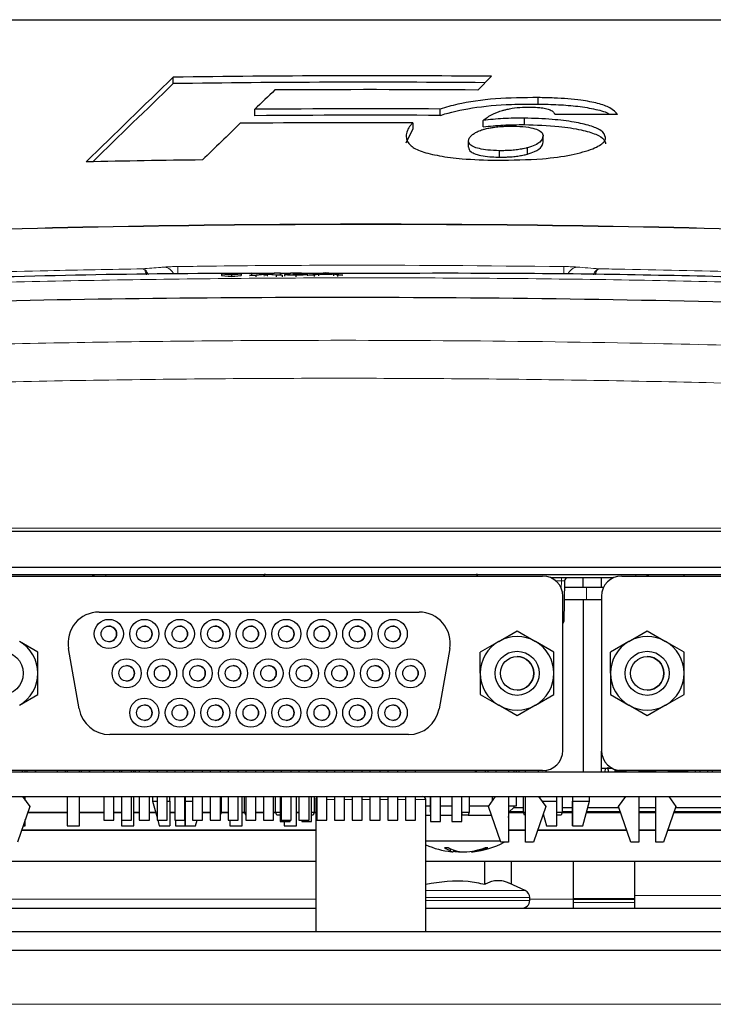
# Paper-space layout 'Blatt5' of a CAD drawing. Header units: millimetres. Extents: x 5 to 418, y 2 to 292.
# Tile 21 of 29: x 237 to 260, y 212 to 243. Entities that reach past the tile are written whole.
import ezdxf

# ---------------------------------------------------------------- set-up
doc = ezdxf.new("R2010")
doc.units = ezdxf.units.MM

psp = doc.layouts.new('Blatt5')

# ---------------------------------------------------------------- linework, layer by layer
at = {"color": 7, "linetype": 'Continuous', "lineweight": 25}
for p, q in [((242.3774, 241.3188), (242.3774, 241.5259)), ((252.2071, 241.1114), (252.6478, 241.5544)), ((254.1565, 240.6618), (254.1565, 240.8688)), ((245.0116, 240.2836), (245.0116, 240.4907)), ((250.9929, 240.2937), (250.9929, 240.5008)), ((250.1165, 240.0577), (250.1165, 239.8507)), ((252.3852, 239.9268), (252.3852, 240.1339)), ((253.7103, 239.997), (253.7103, 240.2041)), ((249.8912, 239.4144), (250.1165, 239.8507)), ((251.9104, 239.2666), (251.9104, 239.4736)), ((254.3143, 239.4267), (254.3143, 239.6337)), ((252.9095, 238.9488), (252.9095, 239.1558)), ((253.808, 239.0462), (253.808, 239.2533)), ((244.5735, 235.1868), (243.9384, 235.1837)), ((243.9384, 235.1837), (244.2562, 235.1487)), ((243.9384, 235.1837), (243.9387, 235.1338)), ((243.9387, 235.1338), (244.2564, 235.0988)), ((244.2562, 235.1487), (244.5735, 235.1868)), ((244.2562, 235.1487), (244.2564, 235.0988)), ((244.2564, 235.0988), (244.5738, 235.1369)), ((244.5735, 235.1868), (244.5738, 235.1369)), ((244.8456, 235.1333), (245.2704, 235.1765)), ((245.0435, 235.1343), (244.8456, 235.1333)), ((244.9042, 235.21), (245.0996, 235.211)), ((245.2704, 235.1765), (244.9042, 235.21)), ((244.9042, 235.21), (244.9045, 235.1601)), ((245.3154, 235.1619), (245.0435, 235.1343)), ((245.0435, 235.1343), (245.0437, 235.085)), ((245.648, 235.1929), (245.0561, 235.193)), ((245.0996, 235.211), (245.3003, 235.1926)), ((245.3695, 235.1674), (245.3698, 235.1189)), ((245.6968, 235.1375), (245.4168, 235.1631)), ((245.4351, 235.1933), (245.6349, 235.2136)), ((245.833, 235.2146), (245.4672, 235.1774)), ((245.4672, 235.1774), (245.8924, 235.1384)), ((245.6349, 235.2136), (245.833, 235.2146)), ((245.8924, 235.1384), (245.6968, 235.1375)), ((245.6968, 235.1375), (245.697, 235.0895)), ((245.833, 235.2146), (245.8333, 235.1665)), ((246.1386, 235.1929), (245.8332, 235.1929)), ((245.8924, 235.1384), (245.8926, 235.0906)), ((245.9738, 235.1594), (246.1213, 235.1611)), ((245.9738, 235.1594), (245.9741, 235.1117)), ((246.1358, 235.1955), (245.9884, 235.1957)), ((245.9884, 235.1957), (245.9886, 235.1596)), ((246.1358, 235.1955), (246.1361, 235.1478)), ((246.2525, 235.1764), (246.2677, 235.1853)), ((246.2525, 235.1764), (246.2527, 235.1289)), ((246.3317, 235.1396), (246.3319, 235.092)), ((246.3479, 235.178), (246.348, 235.1539)), ((247.1658, 235.1929), (246.5449, 235.1929)), ((246.711, 235.1654), (246.7112, 235.1177)), ((246.7602, 235.1427), (247.2164, 235.2213)), ((246.9323, 235.1435), (246.7602, 235.1427)), ((247.063, 235.1677), (246.9323, 235.1435)), ((246.9323, 235.1435), (246.9325, 235.0956)), ((247.5532, 235.1701), (247.063, 235.1677)), ((247.063, 235.1677), (247.0632, 235.1196)), ((247.2294, 235.1985), (247.1118, 235.1767)), ((247.1118, 235.1767), (247.5043, 235.1786)), ((247.2164, 235.2213), (247.3993, 235.2222)), ((247.2294, 235.1985), (247.2295, 235.1773)), ((247.3079, 235.213), (247.3081, 235.1777)), ((247.5043, 235.1786), (247.3925, 235.1982)), ((247.3993, 235.2222), (247.8563, 235.148)), ((247.6842, 235.1472), (247.5532, 235.1701)), ((247.5532, 235.1701), (247.5535, 235.121)), ((247.8563, 235.148), (247.6842, 235.1472)), ((247.6842, 235.1472), (247.6844, 235.0978)), ((273.3758, 226.8808), (209.4846, 226.8808)), ((217.767, 225.7308), (275.7375, 225.7308)), ((275.9136, 225.4808), (221.2552, 225.4808)), ((236.0004, 225.4416), (254.3004, 225.4416)), ((245.334, 225.5148), (245.3059, 225.4416)), ((252.2025, 225.4416), (252.1765, 225.5148)), ((256.8504, 225.4416), (275.1504, 225.4416)), ((258.8552, 225.4808), (258.8552, 225.4416)), ((256.576, 225.3808), (254.5748, 225.3808)), ((255.0035, 225.2825), (254.9808, 223.9791)), ((255.6057, 225.0808), (255.6057, 225.3808)), ((256.2009, 225.0808), (256.2009, 225.3808)), ((254.9504, 219.8166), (254.9504, 224.7916)), ((255, 225.0808), (255.7154, 225.0808)), ((255.7154, 225.0808), (256.2683, 225.0808)), ((256.2004, 224.7916), (256.2004, 219.8166)), ((256.2004, 224.7916), (256.2004, 224.4541)), ((254.993, 224.6808), (255.7154, 224.6808)), ((255.6027, 224.6808), (255.6027, 219.1308)), ((255.7154, 224.6808), (256.2004, 224.6808)), ((239.9854, 224.2791), (250.3154, 224.2791)), ((256.2004, 224.4541), (256.2004, 224.0041)), ((256.2004, 224.0041), (256.2004, 220.6041)), ((252.8816, 223.3325), (253.4754, 223.6753)), ((253.4754, 223.6753), (254.0691, 223.3325)), ((257.0816, 223.3325), (257.6754, 223.6753)), ((257.6754, 223.6753), (258.2691, 223.3325)), ((238.0129, 222.9897), (237.4191, 223.3325)), ((252.8816, 223.3325), (252.2879, 222.9897)), ((254.6629, 222.9897), (254.0691, 223.3325)), ((257.0816, 223.3325), (256.4879, 222.9897)), ((258.8629, 222.9897), (258.2691, 223.3325)), ((238.0129, 222.3041), (238.0129, 222.9897)), ((239.3444, 221.1554), (239.0006, 223.1054)), ((239.3444, 221.1554), (239.0006, 223.1054)), ((251.3002, 223.1054), (250.9564, 221.1554)), ((252.2879, 222.9897), (252.2879, 222.9897)), ((252.2879, 222.3041), (252.2879, 222.9897)), ((254.6629, 222.3041), (254.6629, 222.9897)), ((256.4879, 222.3041), (256.4879, 222.9897)), ((256.4879, 222.9897), (256.4879, 222.9897)), ((258.8629, 222.3041), (258.8629, 222.9897)), ((238.0129, 221.6184), (238.0129, 222.3041)), ((252.2879, 222.3041), (252.2879, 221.6184)), ((254.6629, 221.6184), (254.6629, 222.3041)), ((256.4879, 222.3041), (256.4879, 221.6184)), ((258.8629, 221.6184), (258.8629, 222.3041)), ((237.4191, 221.2756), (238.0129, 221.6184)), ((252.2879, 221.6184), (252.2879, 221.6184)), ((252.2879, 221.6184), (252.8816, 221.2756)), ((254.0691, 221.2756), (254.6629, 221.6184)), ((256.4879, 221.6184), (256.4879, 221.6184)), ((256.4879, 221.6184), (257.0816, 221.2756)), ((258.2691, 221.2756), (258.8629, 221.6184)), ((253.4754, 220.9328), (252.8816, 221.2756)), ((254.0691, 221.2756), (253.4754, 220.9328)), ((257.6754, 220.9328), (257.0816, 221.2756)), ((258.2691, 221.2756), (257.6754, 220.9328)), ((256.2004, 220.6041), (256.2004, 219.8166)), ((256.2004, 220.6041), (256.2004, 220.6041)), ((249.9716, 220.3291), (240.3292, 220.3291)), ((256.2009, 219.1308), (256.2009, 219.7896)), ((232.4302, 219.1308), (276.2552, 219.1308)), ((254.3004, 219.1666), (236.0004, 219.1666)), ((237.5004, 219.1666), (237.5004, 219.1308)), ((237.6052, 219.1308), (237.6052, 219.1666)), ((237.6552, 219.1666), (237.6552, 219.1308)), ((237.9302, 219.1666), (237.9302, 219.1308)), ((237.9302, 219.1308), (237.9302, 219.1666)), ((238.6302, 219.1666), (238.6302, 219.1308)), ((238.9052, 219.1308), (238.9052, 219.1666)), ((238.9552, 219.1666), (238.9552, 219.1308)), ((239.3552, 219.1308), (239.3552, 219.1666)), ((239.4052, 219.1666), (239.4052, 219.1308)), ((239.6802, 219.1666), (239.6802, 219.1308)), ((239.6802, 219.1308), (239.6802, 219.1666)), ((240.1404, 219.1666), (240.1404, 219.1308)), ((240.4654, 219.1308), (240.4654, 219.1666)), ((240.6552, 219.1308), (240.6552, 219.1666)), ((240.7052, 219.1666), (240.7052, 219.1308)), ((240.7129, 219.1666), (240.7129, 219.1308)), ((241.0379, 219.1308), (241.0379, 219.1666)), ((241.1052, 219.1308), (241.1052, 219.1666)), ((241.1552, 219.1666), (241.1552, 219.1308)), ((241.2854, 219.1666), (241.2854, 219.1308)), ((241.6104, 219.1308), (241.6104, 219.1666)), ((241.8579, 219.1666), (241.8579, 219.1308)), ((242.1829, 219.1308), (242.1829, 219.1666)), ((242.4304, 219.1666), (242.4304, 219.1308)), ((242.7554, 219.1308), (242.7554, 219.1666)), ((243.0029, 219.1666), (243.0029, 219.1308)), ((243.3279, 219.1308), (243.3279, 219.1666)), ((243.5754, 219.1666), (243.5754, 219.1308)), ((243.9004, 219.1308), (243.9004, 219.1666)), ((244.1479, 219.1666), (244.1479, 219.1308)), ((244.4729, 219.1308), (244.4729, 219.1666)), ((244.7204, 219.1666), (244.7204, 219.1308)), ((245.0454, 219.1308), (245.0454, 219.1666)), ((245.2929, 219.1666), (245.2929, 219.1308)), ((245.6179, 219.1308), (245.6179, 219.1666)), ((245.8654, 219.1666), (245.8654, 219.1308)), ((246.1904, 219.1308), (246.1904, 219.1666)), ((246.4379, 219.1666), (246.4379, 219.1308)), ((246.7629, 219.1308), (246.7629, 219.1666)), ((247.0104, 219.1666), (247.0104, 219.1308)), ((247.3354, 219.1308), (247.3354, 219.1666)), ((247.5829, 219.1666), (247.5829, 219.1308)), ((247.9079, 219.1308), (247.9079, 219.1666)), ((248.1554, 219.1666), (248.1554, 219.1308)), ((248.4804, 219.1308), (248.4804, 219.1666)), ((248.7279, 219.1666), (248.7279, 219.1308)), ((249.0529, 219.1308), (249.0529, 219.1666)), ((249.3004, 219.1666), (249.3004, 219.1308)), ((249.6254, 219.1308), (249.6254, 219.1666)), ((249.8729, 219.1666), (249.8729, 219.1308)), ((250.1979, 219.1308), (250.1979, 219.1666)), ((252.1302, 219.1308), (252.1309, 219.1666)), ((252.1627, 219.1308), (252.1627, 219.1666)), ((252.4477, 219.1666), (252.4477, 219.1308)), ((252.5302, 219.1666), (252.5302, 219.1308)), ((252.8004, 219.1308), (252.8004, 219.1666)), ((253.2004, 219.1666), (253.2004, 219.1308)), ((253.2052, 219.1308), (253.2052, 219.1666)), ((253.3667, 219.1666), (253.3667, 219.1308)), ((253.4477, 219.1666), (253.4477, 219.1308)), ((253.5302, 219.1666), (253.5302, 219.1308)), ((253.7504, 219.1308), (253.7504, 219.1666)), ((254.1504, 219.1666), (254.1504, 219.1308)), ((254.4182, 219.1308), (254.4182, 219.1773)), ((256.5686, 219.2308), (256.2009, 219.2308)), ((256.3215, 219.1308), (256.3302, 219.2308)), ((256.4035, 219.2296), (256.4126, 219.1308)), ((256.4268, 219.1308), (256.4138, 219.2808)), ((256.6427, 219.1308), (256.6427, 219.2006)), ((256.6427, 219.1308), (256.6427, 219.2006)), ((256.6857, 219.1878), (256.6857, 219.1397)), ((256.6857, 219.1397), (256.6857, 219.1878)), ((256.6857, 219.1397), (257.0004, 219.1397)), ((256.6857, 219.1397), (256.6857, 219.1397)), ((256.7504, 219.1743), (256.7504, 219.1743)), ((256.8427, 219.1397), (256.8427, 219.1308)), ((275.1504, 219.1666), (256.8504, 219.1666)), ((257.0004, 219.1308), (257.0004, 219.1666)), ((257.4004, 219.1666), (257.4004, 219.1308)), ((257.4004, 219.1397), (257.9504, 219.1397)), ((257.6302, 219.1308), (257.6302, 219.1397)), ((257.7802, 219.1308), (257.7802, 219.1397)), ((257.9504, 219.1308), (257.9504, 219.1666)), ((258.3504, 219.1666), (258.3504, 219.1308)), ((258.3504, 219.1397), (258.9357, 219.1397)), ((258.4302, 219.1308), (258.4302, 219.1397)), ((258.5802, 219.1308), (258.5802, 219.1397)), ((258.8302, 219.1308), (258.8302, 219.1397)), ((258.9357, 219.1666), (258.9357, 219.1397)), ((258.9802, 219.1308), (258.9802, 219.1666)), ((259.2302, 219.1308), (259.2302, 219.1666)), ((259.3802, 219.1308), (259.3802, 219.1666)), ((259.6302, 219.1308), (259.6302, 219.1666)), ((259.7802, 219.1308), (259.7802, 219.1666)), ((221.2552, 218.3308), (276.2552, 218.3308)), ((237.517, 218.3308), (237.7504, 218.0041)), ((237.6052, 218.2073), (237.6052, 218.3308)), ((238.9552, 218.3308), (238.9552, 217.3808)), ((239.3552, 217.3808), (239.3552, 218.3308)), ((240.1404, 218.3308), (240.1404, 217.5666)), ((240.4654, 217.5666), (240.4654, 218.3308)), ((240.7052, 218.3308), (240.7052, 217.3808)), ((240.7129, 218.3308), (240.7129, 217.5666)), ((241.0379, 217.5666), (241.0379, 218.3308)), ((241.1052, 217.3808), (241.1052, 218.3308)), ((241.2854, 218.3308), (241.2854, 217.5666)), ((241.6104, 217.5666), (241.6104, 218.3308)), ((241.7154, 218.3308), (241.7154, 218.1808)), ((241.7154, 218.1808), (241.8579, 217.6536)), ((241.7154, 218.1808), (241.8579, 218.1808)), ((241.8579, 218.3308), (241.8579, 217.5666)), ((242.1829, 217.5666), (242.1829, 218.3308)), ((242.1829, 218.1808), (242.2654, 218.1808)), ((242.2654, 218.1808), (242.2654, 218.3308)), ((242.2654, 218.1808), (242.2654, 217.3858)), ((242.4304, 218.3308), (242.4304, 217.5666)), ((242.7554, 217.5666), (242.7554, 218.3308)), ((242.7654, 218.3308), (242.7654, 218.1808)), ((242.7654, 218.1808), (243.0029, 218.1808)), ((242.7654, 218.1808), (242.7654, 217.3858)), ((242.7654, 217.3858), (242.7654, 218.1808)), ((243.0029, 218.3308), (243.0029, 217.5666)), ((243.3279, 217.5666), (243.3279, 218.3308)), ((243.5754, 218.3308), (243.5754, 217.5666)), ((243.9004, 217.5666), (243.9004, 218.3308)), ((243.9302, 218.3308), (243.9302, 217.8308)), ((244.1479, 218.3308), (244.1479, 217.5666)), ((244.4729, 217.5666), (244.4729, 218.3308)), ((244.6052, 217.3808), (244.6052, 218.3308)), ((244.6802, 217.8308), (244.6802, 218.3308)), ((244.7204, 218.3308), (244.7204, 217.5666)), ((245.0454, 217.5666), (245.0454, 218.3308)), ((245.2929, 218.3308), (245.2929, 217.5666)), ((245.6179, 217.5666), (245.6179, 218.3308)), ((245.6802, 217.8308), (245.6802, 218.3308)), ((245.8329, 218.3308), (245.8329, 217.5208)), ((245.8654, 218.3308), (245.8654, 217.5666)), ((246.1904, 217.5666), (246.1904, 218.3308)), ((246.3552, 217.3808), (246.3552, 218.3308)), ((246.4379, 218.3308), (246.4379, 217.5666)), ((246.7629, 217.5666), (246.7629, 218.3308)), ((246.8454, 217.5208), (246.8454, 218.3308)), ((246.9302, 218.3308), (246.9302, 217.8308)), ((246.9777, 218.2308), (246.9777, 213.9808)), ((247.0104, 218.3308), (247.0104, 217.5666)), ((247.3354, 217.5666), (247.3354, 218.3308)), ((247.5829, 218.3308), (247.5829, 217.5666)), ((247.9079, 217.5666), (247.9079, 218.3308)), ((248.1554, 218.3308), (248.1554, 217.5666)), ((248.4804, 217.5666), (248.4804, 218.3308)), ((248.7279, 218.3308), (248.7279, 217.5666)), ((249.0529, 217.5666), (249.0529, 218.3308)), ((249.3004, 218.3308), (249.3004, 217.5666)), ((249.6254, 217.5666), (249.6254, 218.3308)), ((249.8729, 218.3308), (249.8729, 217.5666)), ((250.1979, 217.5666), (250.1979, 218.3308)), ((250.5327, 213.9808), (250.5327, 218.2308)), ((250.6802, 217.8308), (250.6802, 218.3308)), ((250.6804, 218.3308), (250.6804, 217.5208)), ((251.0004, 217.5208), (251.0004, 218.3308)), ((251.3729, 218.3308), (251.3729, 217.5208)), ((251.6929, 217.5208), (251.6929, 218.3308)), ((251.9302, 218.3308), (251.9302, 217.8308)), ((252.5504, 218.0041), (252.7838, 218.3308)), ((252.6802, 218.1858), (252.6802, 218.3308)), ((253.2004, 218.3308), (253.2004, 216.8541)), ((253.4552, 218.0308), (253.4552, 218.3308)), ((253.6802, 217.8308), (253.6802, 218.3308)), ((253.7504, 216.8541), (253.7504, 218.3308)), ((254.167, 218.3308), (254.4004, 218.0041)), ((254.2104, 218.3308), (254.2104, 218.27)), ((254.2741, 218.1808), (254.7604, 218.1808)), ((254.7604, 218.1808), (254.7604, 218.3308)), ((254.7604, 217.3858), (254.7604, 218.1808)), ((254.9302, 218.3308), (254.9302, 217.8308)), ((255.2604, 218.3308), (255.2604, 218.1808)), ((255.2604, 218.1808), (255.8104, 218.1808)), ((255.2604, 217.3858), (255.2604, 218.1808)), ((255.2604, 218.1808), (255.2604, 217.3858)), ((255.5957, 217.3858), (255.8104, 218.1808)), ((255.8104, 218.1808), (255.8104, 218.3308)), ((256.7504, 218.0041), (256.9838, 218.3308)), ((257.4004, 218.3308), (257.4004, 216.8541)), ((257.9504, 216.8541), (257.9504, 218.3308)), ((258.367, 218.3308), (258.6004, 218.0041)), ((237.7504, 218.0041), (237.3504, 216.8541)), ((237.6859, 217.8186), (238.9552, 217.8186)), ((237.6901, 217.8308), (238.9552, 217.8308)), ((239.3552, 217.8308), (240.1404, 217.8308)), ((239.3552, 217.8186), (240.1404, 217.8186)), ((240.4654, 217.8308), (240.7052, 217.8308)), ((240.4654, 217.8186), (240.7052, 217.8186)), ((241.1052, 217.8308), (241.2854, 217.8308)), ((241.1052, 217.8186), (241.2854, 217.8186)), ((241.6104, 217.8308), (241.81, 217.8308)), ((241.6104, 217.8186), (241.8133, 217.8186)), ((242.2654, 217.8308), (242.4304, 217.8308)), ((242.2654, 217.8186), (242.4304, 217.8186)), ((242.7554, 217.8308), (242.7654, 217.8308)), ((243.3279, 217.8308), (243.5754, 217.8308)), ((243.3279, 217.8186), (243.5754, 217.8186)), ((243.9004, 217.8308), (243.9302, 217.8308)), ((243.9302, 217.8308), (243.9004, 217.7512)), ((243.9257, 217.8186), (244.1479, 217.8186)), ((243.9302, 217.8308), (244.1479, 217.8308)), ((244.6052, 217.8308), (244.6802, 217.8308)), ((244.6052, 217.8186), (244.6848, 217.8186)), ((244.6802, 217.8308), (244.7204, 217.8308)), ((244.7177, 217.7308), (244.6802, 217.8308)), ((245.0454, 217.8308), (245.2929, 217.8308)), ((245.0454, 217.8186), (245.2929, 217.8186)), ((245.6179, 217.8308), (245.6802, 217.8308)), ((245.6179, 217.8186), (245.6848, 217.8186)), ((245.6802, 217.8308), (245.8329, 217.8308)), ((245.7177, 217.7308), (245.6802, 217.8308)), ((246.3552, 217.8308), (246.4379, 217.8308)), ((246.3552, 217.8186), (246.4379, 217.8186)), ((246.8454, 217.8308), (246.9302, 217.8308)), ((246.9302, 217.8308), (246.8927, 217.7308)), ((246.9257, 217.8186), (246.9777, 217.8186)), ((246.9302, 217.8308), (246.9777, 217.8308)), ((250.5327, 218.0308), (250.6804, 218.0308)), ((250.6804, 217.8303), (250.6802, 217.8308)), ((250.6802, 217.8308), (250.6804, 217.8308)), ((251.0004, 218.0308), (251.3729, 218.0308)), ((251.6929, 217.8308), (251.9302, 217.8308)), ((251.9302, 217.8308), (251.8927, 217.7308)), ((251.9302, 218.0308), (252.5695, 218.0308)), ((252.9504, 216.8541), (252.5504, 218.0041)), ((253.2004, 218.0308), (253.4552, 218.0308)), ((253.2192, 217.8325), (253.2004, 217.8322)), ((253.2004, 217.8186), (253.6848, 217.8186)), ((253.2192, 217.8325), (253.3667, 217.98)), ((253.6802, 217.8325), (253.2192, 217.8325)), ((253.3667, 218.0308), (253.3667, 217.98)), ((253.3667, 217.98), (253.6802, 217.98)), ((253.7177, 217.7308), (253.6802, 217.8308)), ((253.6802, 217.8308), (253.7504, 217.8308)), ((254.4004, 218.0041), (254.0004, 216.8541)), ((254.7604, 217.8308), (254.9302, 217.8308)), ((254.9302, 217.8308), (254.8927, 217.7308)), ((254.9257, 217.8186), (255.2604, 217.8186)), ((254.9302, 217.98), (255.2604, 217.98)), ((255.2604, 217.8325), (254.9302, 217.8325)), ((255.7126, 217.8186), (256.8149, 217.8186)), ((256.8101, 217.8325), (255.7163, 217.8325)), ((255.7562, 217.98), (256.7587, 217.98)), ((257.1504, 216.8541), (256.7504, 218.0041)), ((257.4004, 217.98), (257.9504, 217.98)), ((257.9504, 217.8325), (257.4004, 217.8325)), ((257.4004, 217.8186), (257.9504, 217.8186)), ((258.6004, 218.0041), (258.2004, 216.8541)), ((258.5359, 217.8186), (260.9904, 217.8186)), ((260.9904, 217.8325), (258.5407, 217.8325)), ((258.592, 217.98), (260.9904, 217.98)), ((237.6052, 217.3808), (237.6052, 217.5868)), ((240.1404, 217.5666), (240.4654, 217.5666)), ((240.7129, 217.5666), (241.0379, 217.5666)), ((241.2854, 217.5666), (241.6104, 217.5666)), ((241.8579, 217.5666), (242.1829, 217.5666)), ((241.8814, 217.5666), (241.9302, 217.3858)), ((242.4304, 217.5666), (242.7554, 217.5666)), ((242.4552, 217.5666), (242.4552, 217.3808)), ((242.7654, 217.7308), (242.7554, 217.7308)), ((243.0029, 217.5666), (243.3279, 217.5666)), ((243.1007, 217.3858), (243.1495, 217.5666)), ((243.5754, 217.5666), (243.9004, 217.5666)), ((244.1479, 217.5666), (244.4729, 217.5666)), ((244.2052, 217.5666), (244.2052, 217.3808)), ((244.7204, 217.7308), (244.7177, 217.7308)), ((244.7204, 217.5666), (245.0454, 217.5666)), ((245.2929, 217.5666), (245.6179, 217.5666)), ((245.8329, 217.7308), (245.7177, 217.7308)), ((245.8329, 217.5208), (246.1529, 217.5208)), ((245.8654, 217.5666), (246.1904, 217.5666)), ((245.9552, 217.5208), (245.9552, 217.3808)), ((246.1529, 217.5208), (246.1529, 217.5666)), ((246.4379, 217.5666), (246.7629, 217.5666)), ((246.5254, 217.5666), (246.5254, 217.5208)), ((246.5254, 217.5208), (246.8454, 217.5208)), ((246.8927, 217.7308), (246.8454, 217.7308)), ((247.0104, 217.5666), (247.3354, 217.5666)), ((247.5829, 217.5666), (247.9079, 217.5666)), ((248.1554, 217.5666), (248.4804, 217.5666)), ((248.7279, 217.5666), (249.0529, 217.5666)), ((249.3004, 217.5666), (249.6254, 217.5666)), ((249.8729, 217.5666), (250.1979, 217.5666)), ((250.5327, 217.7308), (250.6804, 217.7308)), ((250.6804, 217.5208), (251.0004, 217.5208)), ((251.0004, 217.7308), (251.3729, 217.7308)), ((251.3729, 217.5208), (251.6929, 217.5208)), ((251.7177, 217.7308), (251.6929, 217.7969)), ((251.8927, 217.7308), (251.7177, 217.7308)), ((251.8927, 217.7308), (252.6454, 217.7308)), ((253.2004, 217.6507), (253.2052, 217.7308)), ((253.2004, 217.7308), (253.2052, 217.7308)), ((253.7504, 217.7308), (253.7177, 217.7308)), ((254.3204, 217.774), (254.4252, 217.3858)), ((254.8927, 217.7308), (254.7604, 217.7308)), ((246.9777, 217.2308), (237.4814, 217.2308)), ((246.9777, 217.243), (237.4857, 217.243)), ((237.5336, 217.3808), (237.6052, 217.3808)), ((238.9552, 217.3808), (239.3552, 217.3808)), ((240.7052, 217.3808), (241.1052, 217.3808)), ((241.9302, 217.3858), (242.2654, 217.3858)), ((242.4552, 217.3808), (242.8552, 217.3808)), ((242.7654, 217.3858), (243.1007, 217.3858)), ((242.8552, 217.3808), (242.8552, 217.3858)), ((244.2052, 217.3808), (244.6052, 217.3808)), ((245.9552, 217.3808), (246.3552, 217.3808)), ((253.7504, 217.243), (253.2004, 217.243)), ((253.7504, 217.2308), (253.2004, 217.2308)), ((257.0193, 217.2308), (254.1314, 217.2308)), ((257.0151, 217.243), (254.1357, 217.243)), ((254.4252, 217.3858), (254.7604, 217.3858)), ((255.2604, 217.3858), (255.5957, 217.3858)), ((257.9504, 217.243), (257.4004, 217.243)), ((257.9504, 217.2308), (257.4004, 217.2308)), ((270.9777, 217.2308), (258.3314, 217.2308)), ((270.9777, 217.243), (258.3357, 217.243)), ((250.5327, 216.9058), (252.9324, 216.9058)), ((253.2004, 216.8541), (252.9504, 216.8541)), ((254.0004, 216.8541), (253.7504, 216.8541)), ((257.4004, 216.8541), (257.1504, 216.8541)), ((258.2004, 216.8541), (257.9504, 216.8541)), ((251.327, 216.6453), (251.3127, 216.5872)), ((251.4262, 216.604), (251.4089, 216.5462)), ((251.6438, 216.5579), (251.6431, 216.5462)), ((251.9955, 216.5666), (252.0015, 216.5462)), ((252.2307, 216.612), (252.2352, 216.5872)), ((246.9777, 216.2308), (226.5327, 216.2308)), ((270.9777, 216.2308), (250.5327, 216.2308)), ((252.4334, 215.5021), (252.4334, 216.2308)), ((253.2939, 215.5054), (253.2939, 216.2308)), ((255.2802, 216.2308), (255.2802, 215.0195)), ((257.2802, 215.144), (257.2802, 216.2308)), ((253.7384, 215.2981), (253.2149, 215.5422)), ((253.8827, 214.9808), (253.8827, 215.0715)), ((257.2802, 215.0288), (255.2802, 215.0288)), ((255.2802, 215.0195), (255.2802, 214.7308)), ((257.2802, 214.7308), (257.2802, 215.144)), ((226.5327, 214.7308), (246.9777, 214.7308)), ((250.5327, 214.7308), (269.5242, 214.7308)), ((207.0802, 213.9808), (275.7802, 213.9808)), ((205.8353, 213.3808), (277.0251, 213.3808))]:
    psp.add_line(p, q, dxfattribs=at)
at = {"color": 7, "linetype": 'Continuous', "lineweight": 18}
for p, q in [((245.3154, 235.1619), (245.3157, 235.1133)), ((245.4168, 235.1631), (245.417, 235.1147)), ((247.3925, 235.1982), (247.3926, 235.1781)), ((209.4846, 226.9825), (273.3758, 226.9825)), ((240.2042, 225.4416), (240.2042, 225.4808)), ((257.3063, 225.4808), (257.3063, 225.4416)), ((254.9035, 225.2825), (254.7263, 225.2825)), ((254.8994, 225.044), (254.9035, 225.2825)), ((254.9035, 225.3808), (254.9035, 225.2825)), ((255.7154, 225.0808), (255.7154, 224.6808)), ((256.2004, 224.7916), (256.2004, 224.7916)), ((239.0006, 223.1054), (239.0006, 223.1054)), ((239.3444, 221.1554), (239.3444, 221.1554)), ((256.2004, 219.8166), (256.2004, 219.8166)), ((246.9777, 218.2308), (247.0104, 218.2308)), ((247.3354, 218.2308), (247.5829, 218.2308)), ((247.9079, 218.2308), (248.1554, 218.2308)), ((248.4804, 218.2308), (248.7279, 218.2308)), ((249.0529, 218.2308), (249.3004, 218.2308)), ((249.6254, 218.2308), (249.8729, 218.2308)), ((250.1979, 218.2308), (250.5327, 218.2308)), ((250.5327, 215.2981), (252.683, 215.2981)), ((252.683, 215.2981), (253.7384, 215.2981)), ((231.3827, 215.0195), (246.9777, 215.0195)), ((252.7654, 215.0715), (250.5327, 215.0715)), ((250.5327, 214.9808), (252.7654, 214.9808)), ((253.8827, 215.0715), (252.7654, 215.0715)), ((252.7654, 214.9808), (253.8827, 214.9808)), ((253.8827, 215.0195), (255.2802, 215.0195)), ((255.2802, 215.0148), (257.2802, 215.0148)), ((257.2802, 215.144), (269.9674, 215.144)), ((257.2802, 214.9131), (255.2802, 214.9131)), ((126.1802, 211.6308), (287.6802, 211.6308))]:
    psp.add_line(p, q, dxfattribs=at)
at = {"color": 7, "linetype": 'Continuous', "lineweight": 25, "flags": 128}
for points in [[(239.7683, 225.4808), (239.8337, 225.452), (239.861, 225.4416)], [(239.7683, 225.4808), (239.8337, 225.452), (239.861, 225.4416)], [(257.7422, 225.4808), (257.6768, 225.452), (257.6495, 225.4416)], [(251.6431, 216.5462), (251.6795, 216.5488), (251.7052, 216.551)]]:
    psp.add_lwpolyline(points, dxfattribs=at)
at = {"color": 7, "linetype": 'Continuous', "lineweight": 25}
for centre, radius in [((240.3029, 223.5741), 0.47), ((241.4479, 223.5741), 0.47), ((242.5929, 223.5741), 0.47), ((243.7379, 223.5741), 0.47), ((244.8829, 223.5741), 0.47), ((246.0279, 223.5741), 0.47), ((247.1729, 223.5741), 0.47), ((248.3179, 223.5741), 0.47), ((249.4629, 223.5741), 0.47), ((240.3029, 223.5741), 0.25), ((241.4479, 223.5741), 0.25), ((242.5929, 223.5741), 0.25), ((243.7379, 223.5741), 0.25), ((244.8829, 223.5741), 0.25), ((246.0279, 223.5741), 0.25), ((247.1729, 223.5741), 0.25), ((248.3179, 223.5741), 0.25), ((249.4629, 223.5741), 0.25), ((236.8254, 222.3041), 0.7112), ((253.4754, 222.3041), 0.7112), ((257.6754, 222.3041), 0.7112), ((240.8754, 222.3041), 0.47), ((242.0204, 222.3041), 0.47), ((243.1654, 222.3041), 0.47), ((244.3104, 222.3041), 0.47), ((245.4554, 222.3041), 0.47), ((246.6004, 222.3041), 0.47), ((247.7454, 222.3041), 0.47), ((248.8904, 222.3041), 0.47), ((250.0354, 222.3041), 0.47), ((253.4754, 222.3041), 0.5391), ((257.6754, 222.3041), 0.5391), ((240.8754, 222.3041), 0.25), ((242.0204, 222.3041), 0.25), ((243.1654, 222.3041), 0.25), ((244.3104, 222.3041), 0.25), ((245.4554, 222.3041), 0.25), ((246.6004, 222.3041), 0.25), ((247.7454, 222.3041), 0.25), ((248.8904, 222.3041), 0.25), ((250.0354, 222.3041), 0.25), ((241.4479, 221.0341), 0.47), ((242.5929, 221.0341), 0.47), ((243.7379, 221.0341), 0.47), ((244.8829, 221.0341), 0.47), ((246.0279, 221.0341), 0.47), ((247.1729, 221.0341), 0.47), ((248.3179, 221.0341), 0.47), ((249.4629, 221.0341), 0.47), ((241.4479, 221.0341), 0.25), ((242.5929, 221.0341), 0.25), ((243.7379, 221.0341), 0.25), ((244.8829, 221.0341), 0.25), ((246.0279, 221.0341), 0.25), ((247.1729, 221.0341), 0.25), ((248.3179, 221.0341), 0.25), ((249.4629, 221.0341), 0.25)]:
    psp.add_circle(centre, radius, dxfattribs=at)
for centre, radius, start, end in [((248.7552, -206.6192), 448.1905, 89.502372, 90.815358), ((248.7552, -206.6192), 447.9834, 89.528562, 90.815734), ((248.7552, -206.6192), 447.7439, 89.558273, 90.396003), ((248.7552, -206.6192), 447.1256, 89.71326, 90.479723), ((248.7552, -206.6192), 446.679, 89.825396, 90.540075), ((248.7552, -206.6192), 446.9185, 89.713127, 90.479945), ((248.7552, -206.6192), 445.511, 90.698652, 91.181251), ((248.7552, -206.6192), 443.3969, 87.977857, 92.022143), ((254.3004, 224.7916), 0.65, 0, 90), ((256.8504, 224.7916), 0.65, 90, 180), ((256.8504, 224.7916), 0.65, 90, 180), ((255.1035, 225.2808), 0.1, 90, 179), ((239.9854, 223.2791), 1, 90, 190), ((239.9854, 223.2791), 1, 90, 190), ((250.3154, 223.2791), 1, 350, 90), ((254.8808, 223.9808), 0.1, 314.10565, 359), ((240.3029, 223.5741), 0.25, 270, 90), ((241.4479, 223.5741), 0.25, 270, 90), ((242.5929, 223.5741), 0.25, 270, 90), ((243.7379, 223.5741), 0.25, 270, 90), ((244.8829, 223.5741), 0.25, 270, 90), ((246.0279, 223.5741), 0.25, 270, 90), ((247.1729, 223.5741), 0.25, 270, 90), ((248.3179, 223.5741), 0.25, 270, 90), ((249.4629, 223.5741), 0.25, 270, 90), ((236.8254, 222.3041), 1.1875, 0, 60), ((253.4754, 222.3041), 1.1875, 120, 180), ((253.4754, 222.3041), 1.1875, 60, 120), ((253.4754, 222.3041), 1.1875, 0, 60), ((257.6754, 222.3041), 1.1875, 120, 180), ((257.6754, 222.3041), 1.1875, 60, 120), ((257.6754, 222.3041), 1.1875, 0, 60), ((253.4754, 222.3041), 0.5391, 0, 90), ((257.6754, 222.3041), 0.5391, 0, 90), ((236.8254, 222.3041), 1.1875, 300, 0), ((240.8754, 222.3041), 0.25, 270, 90), ((242.0204, 222.3041), 0.25, 270, 90), ((243.1654, 222.3041), 0.25, 270, 90), ((244.3104, 222.3041), 0.25, 270, 90), ((245.4554, 222.3041), 0.25, 270, 90), ((246.6004, 222.3041), 0.25, 270, 90), ((247.7454, 222.3041), 0.25, 270, 90), ((248.8904, 222.3041), 0.25, 270, 90), ((250.0354, 222.3041), 0.25, 270, 90), ((253.4754, 222.3041), 1.1875, 180, 240), ((253.4754, 222.3041), 0.5391, 270, 0), ((253.4754, 222.3041), 1.1875, 300, 0), ((257.6754, 222.3041), 1.1875, 180, 240), ((257.6754, 222.3041), 0.5391, 270, 0), ((257.6754, 222.3041), 1.1875, 300, 0), ((240.3292, 221.3291), 1, 190, 270), ((240.3292, 221.3291), 1, 190, 270), ((241.4479, 221.0341), 0.25, 270, 90), ((242.5929, 221.0341), 0.25, 270, 90), ((243.7379, 221.0341), 0.25, 270, 90), ((244.8829, 221.0341), 0.25, 270, 90), ((246.0279, 221.0341), 0.25, 270, 90), ((247.1729, 221.0341), 0.25, 270, 90), ((248.3179, 221.0341), 0.25, 270, 90), ((249.4629, 221.0341), 0.25, 270, 90), ((249.9716, 221.3291), 1, 270, 350), ((253.4754, 222.3041), 1.1875, 240, 300), ((257.6754, 222.3041), 1.1875, 240, 300), ((254.3004, 219.8166), 0.65, 270, 0), ((256.8504, 219.8166), 0.65, 180, 270), ((256.8504, 219.8166), 0.65, 180, 270), ((256.8504, 219.8166), 0.65, 261.15012, 270), ((247.0777, 218.2308), 0.1, 132.34127, 180), ((250.4327, 218.2308), 0.1, 0, 90), ((251.7052, 219.5216), 2.9908, 276.66586, 296.88446), ((251.7052, 219.5216), 2.9908, 246.9191, 263.33414), ((251.1882, 218.8505), 2.1663, 268.44347, 271.55653), ((251.6159, 217.3765), 0.8455, 234.86822, 248.98595), ((251.921, 217.938), 1.4227, 241.72698, 251.70222), ((251.4494, 216.7743), 0.2317, 233.85904, 259.94532), ((251.784, 219.4055), 2.8628, 262.59532, 267.17976), ((251.8881, 218.4757), 1.9333, 257.64069, 266.41977), ((251.6254, 219.4193), 2.8766, 272.82958, 280.0955), ((251.9156, 217.7208), 1.1778, 274.18252, 285.74085), ((251.5903, 219), 2.4723, 282.5996, 290.55045), ((251.7896, 218.4623), 1.9274, 283.36658, 292.75426), ((252.4966, 217.6091), 0.9249, 267.61779, 272.38221), ((253.6327, 215.0715), 0.25, 0, 65), ((253.6327, 214.9808), 0.25, 270, 0)]:
    psp.add_arc(centre, radius, start, end, dxfattribs=at)
at = {"color": 7, "linetype": 'Continuous', "lineweight": 18}
for centre, radius, start, end in [((248.7552, -206.6192), 443.413, 87.978076, 92.021924), ((242.0433, 235.0269), 0.3809, 22.8199, 81.4901), ((-28.5773, 231.364), 271.1319, 0.805759, 0.85732), ((523.8762, 231.3967), 268.9201, 179.142603, 179.193969), ((255.4668, 235.0276), 0.3801, 98.47488, 156.81143), ((254.958, 224.2987), 0.3205, 268.6437, 274.07944)]:
    psp.add_arc(centre, radius, start, end, dxfattribs=at)
at = {"color": 7, "linetype": 'Continuous', "lineweight": 25}
for centre, major_axis, ratio, start_param, end_param in [((5152.0328, -206.6192), (5135.6756, 0), 0.297415, 2.8438126, 2.8456808), ((5149.798, -206.6192), (5133.3349, 0), 0.297415, 2.8438145, 2.8455388), ((4898.3708, -206.6192), (4880.4192, 0), 0.3038865, 2.8349167, 2.8353575), ((5235.6685, -206.6192), (5217.354, 0), 0.293914, 2.8460316, 2.8468367), ((255.9737, -206.6192), (447.0001, 0), 0.9998696, 1.569131, 1.5736483)]:
    psp.add_ellipse(centre, major_axis=major_axis, ratio=ratio, start_param=start_param, end_param=end_param, dxfattribs=at)
at = {"color": 7, "linetype": 'Continuous', "lineweight": 18}
psp.add_ellipse((254.9035, 225.2808), major_axis=(0.1, 0.0017), ratio=0.0174285, start_param=6.2825767, end_param=7.8530684, dxfattribs=at)
for points, knots in [([(264.2798, 243.3635), (261.7196, 243.3636), (256.5887, 243.3637), (250.5537, 243.3638), (245.3579, 243.3638), (241.0059, 243.3637), (236.6731, 243.3636), (234.0864, 243.3635), (233.2307, 243.3635)], [0, 0, 0, 0, 0.2481436, 0.4972894, 0.5811434, 0.7488807, 0.9169293, 1, 1, 1, 1]), ([(233.3361, 235.1402), (233.6692, 235.1516), (235.3349, 235.2086), (238.0198, 235.2849), (240.3721, 235.329), (241.3912, 235.3481)], [0, 0, 0, 0, 0.1241023, 0.6205161, 1, 1, 1, 1]), ([(241.3912, 235.3481), (241.5873, 235.3636), (241.8235, 235.3822), (242.0597, 235.4005), (242.0997, 235.4036)], [0, 0, 0, 0, 0.8306218, 1, 1, 1, 1]), ([(241.5177, 235.1508), (241.5127, 235.1709), (241.4943, 235.2437), (241.4556, 235.3053), (241.42, 235.3378), (241.4014, 235.3458), (241.3943, 235.3476), (241.3915, 235.3481), (241.3912, 235.3481)], [0, 0, 0, 0, 0.16498, 0.5964163, 0.8482417, 0.9407196, 0.9918621, 1, 1, 1, 1]), ([(241.5706, 235.1519), (241.5634, 235.1723), (241.5376, 235.2452), (241.4827, 235.3065), (241.4321, 235.3383), (241.4058, 235.3459), (241.3957, 235.3476), (241.3917, 235.3481), (241.3912, 235.3481)], [0, 0, 0, 0, 0.1676058, 0.5976858, 0.8487145, 0.9409052, 0.9918858, 1, 1, 1, 1]), ([(242.0997, 235.4036), (242.152, 235.4071), (242.2566, 235.414), (242.4127, 235.419), (242.5021, 235.4204), (242.5243, 235.4208)], [0, 0, 0, 0, 0.42897125, 0.85810667, 1, 1, 1, 1]), ([(242.5243, 235.4208), (242.8576, 235.4252), (244.5241, 235.4475), (248.6782, 235.4802), (252.4989, 235.4442), (254.9862, 235.4208)], [0, 0, 0, 0, 0.08024224, 0.40121429, 1, 1, 1, 1]), ([(254.9862, 235.4208), (255.0535, 235.4194), (255.188, 235.4167), (255.3289, 235.4096), (255.3943, 235.4048), (255.4108, 235.4036)], [0, 0, 0, 0, 0.4282329, 0.8563378, 1, 1, 1, 1]), ([(255.4108, 235.4036), (255.646, 235.3853), (255.8822, 235.3669), (256.1184, 235.3482), (256.1193, 235.3481)], [0, 0, 0, 0, 0.996046, 1, 1, 1, 1]), ([(256.1193, 235.3481), (256.1188, 235.3481), (256.1171, 235.3479), (256.1129, 235.3473), (256.1026, 235.3454), (256.0752, 235.3371), (256.0233, 235.3021), (255.97, 235.2406), (255.9467, 235.1725), (255.9414, 235.157)], [0, 0, 0, 0, 0.0082191, 0.0251455, 0.064063, 0.1641432, 0.4399743, 0.8722555, 1, 1, 1, 1]), ([(256.1193, 235.3481), (256.1189, 235.3481), (256.1178, 235.3479), (256.1148, 235.3472), (256.1099, 235.3459), (256.1035, 235.3433), (256.0957, 235.3393), (256.087, 235.3336), (256.0775, 235.3256), (256.0681, 235.316), (256.0595, 235.3057), (256.0518, 235.295), (256.0448, 235.2844), (256.038, 235.2729), (256.0312, 235.2604), (256.0246, 235.2468), (256.018, 235.2322), (256.0116, 235.2167), (256.0036, 235.1955), (255.9967, 235.1756), (255.9922, 235.1599), (255.9912, 235.1561)], [0, 0, 0, 0, 0.0081229, 0.0248571, 0.0633269, 0.1127616, 0.1622741, 0.2300552, 0.2980387, 0.366647, 0.4354687, 0.4881038, 0.5408371, 0.5937202, 0.6468058, 0.7010798, 0.7554666, 0.8102005, 0.8650533, 0.967285, 1, 1, 1, 1]), ([(256.1193, 235.3481), (256.3973, 235.3433), (258.0085, 235.3154), (260.6938, 235.2543), (263.1004, 235.1754), (264.1744, 235.1402)], [0, 0, 0, 0, 0.1035199, 0.5999338, 1, 1, 1, 1]), ([(219.8409, 234.2038), (220.5065, 234.2423), (223.8344, 234.4345), (229.8284, 234.7125), (237.826, 234.9568), (245.8294, 235.0695), (253.8371, 235.0525), (261.8154, 234.9028), (269.7613, 234.6337), (275.0332, 234.3471), (277.6696, 234.2038)], [0, 0, 0, 0, 0.0345653, 0.1728308, 0.3110963, 0.4493987, 0.587812, 0.7262622, 0.8631132, 1, 1, 1, 1]), ([(212.92, 231.8248), (215.5933, 231.9993), (220.9405, 232.3484), (228.9731, 232.7083), (237.0135, 232.9481), (244.52, 233.0485), (251.4885, 233.0418), (258.8022, 232.9383), (267.0006, 232.7056), (273.0505, 232.3937), (276.076, 232.2377)], [0, 0, 0, 0, 0.1271652, 0.2543633, 0.3816605, 0.5089907, 0.6107068, 0.7124397, 0.856196, 1, 1, 1, 1]), ([(276.0055, 231.0159), (273.431, 231.1506), (268.2814, 231.42), (260.5481, 231.6721), (252.8091, 231.8127), (244.9751, 231.8307), (237.0492, 231.7247), (229.0324, 231.4858), (221.0163, 231.1268), (215.6768, 230.7783), (213.0067, 230.604)], [0, 0, 0, 0, 0.1226782, 0.2453859, 0.3681827, 0.4910092, 0.6181743, 0.7453724, 0.8726697, 1, 1, 1, 1])]:
    psp.add_open_spline(points, degree=3, knots=knots, dxfattribs=at)
at = {"color": 7, "linetype": 'Continuous', "lineweight": 25}
for points, knots in [([(233.2473, 243.3808), (235.8325, 243.3808), (241.0135, 243.3808), (248.8003, 243.3808), (256.5695, 243.3808), (261.6951, 243.3808), (264.2632, 243.3808)], [0, 0, 0, 0, 0.2508222, 0.5026819, 0.7508343, 1, 1, 1, 1]), ([(254.1565, 240.8688), (253.6895, 240.8643), (252.7511, 240.8552), (251.6629, 240.6976), (251.1743, 240.5541), (250.9929, 240.5008)], [0, 0, 0, 0, 0.3837768, 0.7711572, 1, 1, 1, 1]), ([(256.7181, 240.322), (256.6552, 240.3971), (256.5455, 240.528), (256.1011, 240.6885), (255.4787, 240.8021), (254.7992, 240.8555), (254.3282, 240.8653), (254.1565, 240.8688)], [0, 0, 0, 0, 0.242898, 0.4237478, 0.6045665, 0.8558512, 1, 1, 1, 1]), ([(250.9929, 240.2937), (251.0068, 240.2982), (251.2984, 240.3924), (251.9871, 240.5542), (253.1262, 240.6602), (253.8668, 240.6613), (254.1565, 240.6618)], [0, 0, 0, 0, 0.01856478, 0.38884386, 0.76090732, 1, 1, 1, 1]), ([(252.3852, 240.1339), (252.4045, 240.1499), (252.4432, 240.1821), (252.5089, 240.2296), (252.5834, 240.2763), (252.6532, 240.3147), (252.7306, 240.3528), (252.7995, 240.3829), (252.8699, 240.4093), (252.9314, 240.4307), (253.0036, 240.4541), (253.085, 240.4754), (253.1359, 240.4876), (253.1529, 240.4917)], [0, 0, 0, 0, 0.121234, 0.24261748, 0.36425312, 0.4861176, 0.54923367, 0.67566899, 0.73916484, 0.78247707, 0.869191, 0.9563022, 1, 1, 1, 1]), ([(253.1529, 240.4917), (253.2073, 240.5028), (253.3528, 240.5325), (253.6164, 240.5607), (253.827, 240.5619), (253.9192, 240.5624)], [0, 0, 0, 0, 0.251222, 0.6721781, 1, 1, 1, 1]), ([(253.9192, 240.5624), (254.0172, 240.5595), (254.1882, 240.5544), (254.4045, 240.5203), (254.5685, 240.4699), (254.6606, 240.4), (254.686, 240.3476), (254.6989, 240.3208)], [0, 0, 0, 0, 0.2181803, 0.3806491, 0.5437188, 0.7674666, 1, 1, 1, 1]), ([(254.1565, 240.6618), (254.3745, 240.6566), (254.8091, 240.6462), (255.4571, 240.5947), (256.0277, 240.4964), (256.3795, 240.3955), (256.4597, 240.3303), (256.47, 240.3219)], [0, 0, 0, 0, 0.237619, 0.473903, 0.7180087, 0.9635523, 1, 1, 1, 1]), ([(250.1165, 240.0577), (250.091, 240.0334), (249.943, 239.8916), (249.9147, 239.7438), (249.8912, 239.6214)], [0, 0, 0, 0, 0.17172762, 1, 1, 1, 1]), ([(253.7103, 240.2041), (253.5956, 240.2043), (253.3659, 240.2046), (252.9118, 240.1889), (252.5955, 240.1559), (252.3852, 240.1339)], [0, 0, 0, 0, 0.2505674, 0.5016458, 1, 1, 1, 1]), ([(256.3335, 239.5794), (256.3066, 239.6593), (256.2602, 239.7966), (255.8449, 239.9682), (255.3007, 240.0896), (254.5745, 240.1807), (254.0132, 240.1959), (253.7103, 240.2041)], [0, 0, 0, 0, 0.2335403, 0.4017202, 0.5694332, 0.7676612, 1, 1, 1, 1]), ([(251.9104, 239.4736), (251.9114, 239.4834), (251.9143, 239.5128), (251.9323, 239.5713), (251.9926, 239.6405), (252.0676, 239.6995), (252.1329, 239.7399), (252.1885, 239.7693), (252.2527, 239.7977), (252.3309, 239.8265), (252.4313, 239.8568), (252.5398, 239.881), (252.6529, 239.9006), (252.7814, 239.9192), (252.9137, 239.9332), (253.0334, 239.9421), (253.1364, 239.9479), (253.2413, 239.9501), (253.3203, 239.9502), (253.3467, 239.9503)], [0, 0, 0, 0, 0.0432918, 0.1291966, 0.2583283, 0.3562305, 0.4043883, 0.4527036, 0.5016711, 0.5509475, 0.6095988, 0.6793618, 0.7159854, 0.7668084, 0.849021, 0.880155, 0.9098997, 0.9698516, 1, 1, 1, 1]), ([(252.3852, 239.9268), (252.4892, 239.9386), (252.6974, 239.9621), (253.1372, 239.9938), (253.4814, 239.9957), (253.7103, 239.997)], [0, 0, 0, 0, 0.250567, 0.5016468, 1, 1, 1, 1]), ([(253.3467, 239.9503), (253.4893, 239.9445), (253.7539, 239.9336), (254.0619, 239.8683), (254.2594, 239.779), (254.3097, 239.6973), (254.3134, 239.646), (254.3143, 239.6337)], [0, 0, 0, 0, 0.24663718, 0.45763638, 0.65316186, 0.91726781, 1, 1, 1, 1]), ([(253.7103, 239.997), (254.0891, 239.9852), (254.7454, 239.9647), (255.536, 239.8401), (256.0503, 239.6913), (256.3015, 239.5279), (256.3237, 239.4199), (256.3335, 239.3724)], [0, 0, 0, 0, 0.2894623, 0.5015356, 0.6800704, 0.8591323, 1, 1, 1, 1]), ([(249.8912, 239.6214), (249.9109, 239.5158), (249.9431, 239.3426), (250.3737, 239.1245), (250.958, 238.9822), (251.7908, 238.8759), (252.4408, 238.858), (252.8209, 238.8475)], [0, 0, 0, 0, 0.2577792, 0.422516, 0.5870403, 0.7585544, 1, 1, 1, 1]), ([(252.9095, 239.1558), (252.7801, 239.1602), (252.5432, 239.1682), (252.245, 239.2187), (252.0243, 239.291), (251.924, 239.3811), (251.9147, 239.4444), (251.9104, 239.4736)], [0, 0, 0, 0, 0.21899559, 0.4008855, 0.58299243, 0.80753434, 1, 1, 1, 1]), ([(252.8209, 238.8475), (253.322, 238.8545), (254.1811, 238.8666), (255.2597, 239.0114), (255.9321, 239.2034), (256.2903, 239.4033), (256.3216, 239.5309), (256.3335, 239.5794)], [0, 0, 0, 0, 0.2923013, 0.501145, 0.7100044, 0.88957, 1, 1, 1, 1]), ([(254.3143, 239.6337), (254.2975, 239.5652), (254.2722, 239.4622), (254.0633, 239.3345), (253.8944, 239.2808), (253.808, 239.2533)], [0, 0, 0, 0, 0.4920825, 0.7400991, 1, 1, 1, 1]), ([(253.808, 239.0462), (253.8898, 239.0721), (254.1113, 239.1421), (254.2875, 239.2756), (254.306, 239.3801), (254.3143, 239.4267)], [0, 0, 0, 0, 0.2451775, 0.6633258, 1, 1, 1, 1]), ([(251.9104, 239.2666), (251.9209, 239.2171), (251.9373, 239.14), (252.124, 239.0442), (252.367, 238.9876), (252.6419, 238.9552), (252.8284, 238.9507), (252.9095, 238.9488)], [0, 0, 0, 0, 0.3223428, 0.5021898, 0.6826516, 0.8619535, 1, 1, 1, 1]), ([(253.808, 239.2533), (253.7933, 239.2495), (253.7492, 239.2381), (253.6878, 239.2235), (253.6107, 239.2083), (253.535, 239.1957), (253.4433, 239.1828), (253.3464, 239.1719), (253.2616, 239.1654), (253.1769, 239.1608), (253.0957, 239.1573), (253.0009, 239.1555), (252.9394, 239.1557), (252.9095, 239.1558)], [0, 0, 0, 0, 0.0623656, 0.1872271, 0.2499109, 0.3531076, 0.457085, 0.5621018, 0.6682266, 0.7195262, 0.819033, 0.9119276, 1, 1, 1, 1]), ([(252.9095, 238.9488), (252.9307, 238.9487), (252.9944, 238.9484), (253.0793, 238.9497), (253.1601, 238.9531), (253.2339, 238.9566), (253.3183, 238.9623), (253.4115, 238.9718), (253.4983, 238.9833), (253.5819, 238.9961), (253.6624, 239.011), (253.7374, 239.0279), (253.7844, 239.0401), (253.808, 239.0462)], [0, 0, 0, 0, 0.062416, 0.1875578, 0.2505163, 0.3048351, 0.4103596, 0.5092752, 0.6032492, 0.7014617, 0.8002771, 0.8998786, 1, 1, 1, 1]), ([(244.9043, 235.193), (244.4387, 235.1936), (240.4606, 235.1987), (236.4838, 235.0769), (232.9725, 234.9693)], [0, 0, 0, 0, 0.1170355, 1, 1, 1, 1]), ([(245.3003, 235.1926), (245.3132, 235.1914), (245.3312, 235.1897), (245.3534, 235.1874), (245.3578, 235.1862), (245.36, 235.1856)], [0, 0, 0, 0, 0.5612769, 0.7817626, 1, 1, 1, 1]), ([(245.3695, 235.1674), (245.3594, 235.1664), (245.3412, 235.1646), (245.3233, 235.1627), (245.3154, 235.1619)], [0, 0, 0, 0, 0.5600016, 1, 1, 1, 1]), ([(245.36, 235.1856), (245.374, 235.187), (245.399, 235.1896), (245.424, 235.1921), (245.4351, 235.1933)], [0, 0, 0, 0, 0.5599999, 1, 1, 1, 1]), ([(245.4168, 235.1631), (245.4079, 235.1639), (245.3921, 235.1654), (245.3764, 235.1668), (245.3695, 235.1674)], [0, 0, 0, 0, 0.5599998, 1, 1, 1, 1]), ([(246.3317, 235.1396), (246.2816, 235.1397), (246.1814, 235.1398), (246.0651, 235.1449), (245.9936, 235.1518), (245.9804, 235.1569), (245.9738, 235.1594)], [0, 0, 0, 0, 0.2799105, 0.5592491, 0.7794763, 1, 1, 1, 1]), ([(245.9884, 235.1957), (245.9997, 235.1988), (246.0223, 235.2048), (246.109, 235.2118), (246.2164, 235.216), (246.2885, 235.2166), (246.3246, 235.217)], [0, 0, 0, 0, 0.2802532, 0.5595228, 0.7795924, 1, 1, 1, 1]), ([(246.1213, 235.1611), (246.1289, 235.1592), (246.144, 235.1553), (246.1922, 235.1506), (246.2644, 235.1484), (246.3128, 235.1484), (246.337, 235.1484)], [0, 0, 0, 0, 0.2808811, 0.5600727, 0.7796532, 1, 1, 1, 1]), ([(246.3293, 235.2082), (246.3022, 235.2079), (246.248, 235.2073), (246.1843, 235.2039), (246.1493, 235.1997), (246.1403, 235.1969), (246.1358, 235.1955)], [0, 0, 0, 0, 0.2800014, 0.5591308, 0.7793201, 1, 1, 1, 1]), ([(246.3479, 235.178), (246.3298, 235.1778), (246.2975, 235.1775), (246.2663, 235.1768), (246.2525, 235.1764)], [0, 0, 0, 0, 0.5597721, 1, 1, 1, 1]), ([(246.2677, 235.1853), (246.2716, 235.1853), (246.2787, 235.1853), (246.2857, 235.1853), (246.2889, 235.1853)], [0, 0, 0, 0, 0.5600031, 1, 1, 1, 1]), ([(246.2889, 235.1853), (246.318, 235.1857), (246.3763, 235.1863), (246.4514, 235.1891), (246.4991, 235.1935), (246.5027, 235.1966), (246.5044, 235.1981)], [0, 0, 0, 0, 0.2806803, 0.5609514, 0.7800568, 1, 1, 1, 1]), ([(246.3246, 235.217), (246.3703, 235.2169), (246.4615, 235.2167), (246.5723, 235.2126), (246.6392, 235.2062), (246.6477, 235.2015), (246.6519, 235.1991)], [0, 0, 0, 0, 0.2801842, 0.5598553, 0.7799999, 1, 1, 1, 1]), ([(246.5044, 235.1981), (246.5016, 235.1998), (246.4958, 235.2031), (246.4472, 235.2065), (246.3887, 235.2082), (246.3491, 235.2082), (246.3293, 235.2082)], [0, 0, 0, 0, 0.27946, 0.5589523, 0.7792553, 1, 1, 1, 1]), ([(246.711, 235.1654), (246.7043, 235.1618), (246.6909, 235.1544), (246.5863, 235.146), (246.4608, 235.1408), (246.3748, 235.14), (246.3317, 235.1396)], [0, 0, 0, 0, 0.2794007, 0.5590642, 0.7793783, 1, 1, 1, 1]), ([(246.337, 235.1484), (246.371, 235.1488), (246.439, 235.1496), (246.5148, 235.1541), (246.5576, 235.1594), (246.5616, 235.163), (246.5636, 235.1648)], [0, 0, 0, 0, 0.2798831, 0.5589932, 0.779319, 1, 1, 1, 1]), ([(246.5636, 235.1648), (246.5603, 235.1669), (246.5537, 235.1711), (246.4957, 235.1756), (246.423, 235.1779), (246.3729, 235.178), (246.3479, 235.178)], [0, 0, 0, 0, 0.2797467, 0.5591709, 0.7794436, 1, 1, 1, 1]), ([(246.6519, 235.1991), (246.6493, 235.1973), (246.6441, 235.1937), (246.5941, 235.1876), (246.5326, 235.1849), (246.4951, 235.1832)], [0, 0, 0, 0, 0.2804963, 0.5610033, 1, 1, 1, 1]), ([(246.4951, 235.1832), (246.5297, 235.1826), (246.5991, 235.1815), (246.67, 235.1767), (246.7063, 235.1711), (246.7094, 235.1673), (246.711, 235.1654)], [0, 0, 0, 0, 0.27980724, 0.55918542, 0.77940815, 1, 1, 1, 1]), ([(247.3079, 235.213), (247.2969, 235.2102), (247.2774, 235.2052), (247.2441, 235.2005), (247.2294, 235.1985)], [0, 0, 0, 0, 0.55991459, 1, 1, 1, 1]), ([(247.3925, 235.1982), (247.3767, 235.2009), (247.3484, 235.2059), (247.3203, 235.2108), (247.3079, 235.213)], [0, 0, 0, 0, 0.56000207, 1, 1, 1, 1]), ([(264.538, 234.9693), (264.3714, 234.9746), (263.5385, 235.0009), (260.0399, 235.1006), (254.5115, 235.2195), (249.6491, 235.2011), (247.4534, 235.1929)], [0, 0, 0, 0, 0.0292618, 0.1463091, 0.6145127, 1, 1, 1, 1]), ([(278.1469, 233.4965), (273.2539, 233.7532), (263.4637, 234.2669), (248.9677, 234.4786), (234.2611, 234.3314), (224.4704, 233.8601), (219.3665, 233.6144)], [0, 0, 0, 0, 0.2499135, 0.5000434, 0.7393764, 1, 1, 1, 1]), ([(256.8504, 219.1666), (256.8092, 219.1694), (256.7554, 219.1731), (256.7513, 219.1741), (256.7504, 219.1743)], [0, 0, 0, 0, 0.7641801, 1, 1, 1, 1]), ([(250.5327, 215.5095), (250.9891, 215.5791), (251.6282, 215.6765), (252.2543, 215.5409), (252.4334, 215.5021)], [0, 0, 0, 0, 0.71391624, 1, 1, 1, 1]), ([(252.4334, 215.5021), (252.4845, 215.5279), (252.5868, 215.5797), (252.717, 215.616), (252.8224, 215.6287), (252.9025, 215.6288), (252.9832, 215.6195), (253.0757, 215.5977), (253.1529, 215.5719), (253.2027, 215.5469), (253.2144, 215.541)], [0, 0, 0, 0, 0.1988153, 0.3984383, 0.4986558, 0.6006036, 0.7033074, 0.8062549, 0.954462, 1, 1, 1, 1])]:
    psp.add_open_spline(points, degree=3, knots=knots, dxfattribs=at)

doc.saveas('drawing.dxf')
